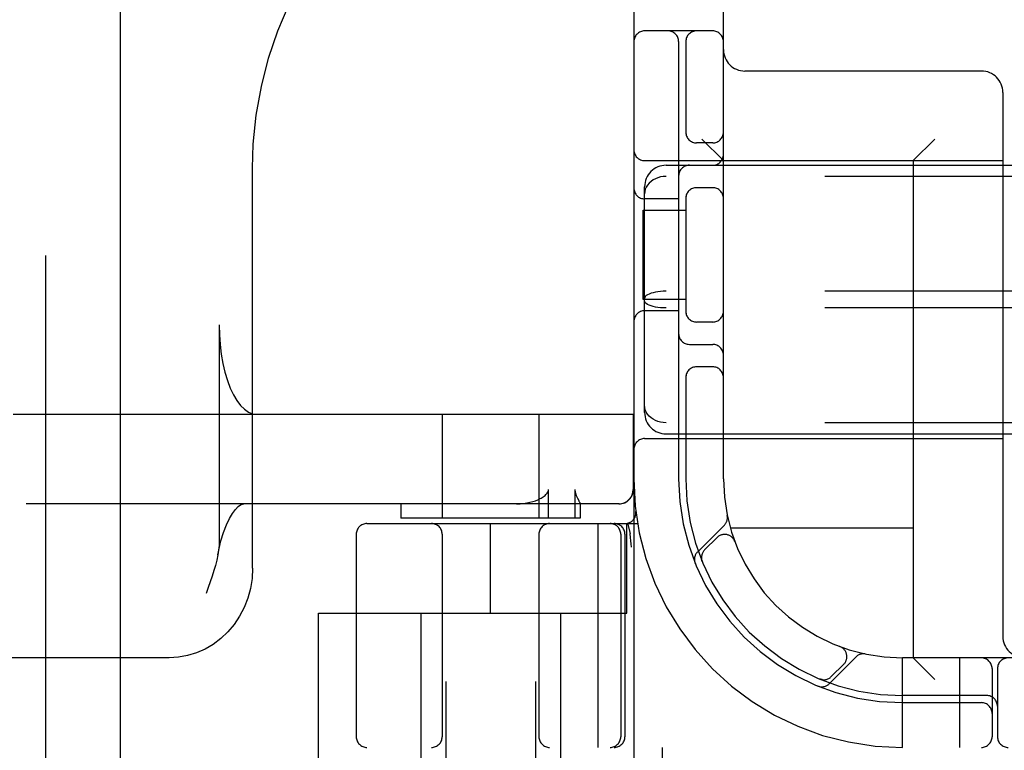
# Model space of a CAD drawing. Header units: inches. Extents: x 0 to 262, y 0 to 169.
# Tile 15 of 83: x 79.17 to 80.55, y 85.44 to 86.46. Entities that reach past the tile are written whole.
import ezdxf

# ---------------------------------------------------------------- set-up
doc = ezdxf.new("R2010")
doc.units = ezdxf.units.IN
doc.header["$LTSCALE"] = 14.384615
doc.header["$MEASUREMENT"] = 0
doc.linetypes.add('HIDDEN', pattern=[0.2, 0.1, -0.1])
doc.layers.add('DEFAULT_2', color=8, linetype='HIDDEN')
doc.layers.add('SECONDARY_LH_DOOR_ASSEMBLY', color=7, linetype='CONTINUOUS')

msp = doc.modelspace()

# ---------------------------------------------------------------- linework, layer by layer
at = {"layer": 'DEFAULT_2', "color": 8, "linetype": 'HIDDEN'}
for p, q in [((80.0314, 89.4489), (80.0314, 84.4489)), ((79.7689, 88.4179), (79.7689, 84.9679)), ((79.8939, 88.4179), (79.8939, 84.9679)), ((80.1564, 85.8239), (80.1564, 88.0739)), ((80.1414, 86.4489), (80.0464, 86.4489)), ((80.0939, 86.4339), (80.0939, 85.8239)), ((80.1039, 86.4339), (80.1039, 86.3047)), ((80.5164, 86.3929), (80.1864, 86.3929)), ((80.5464, 86.3629), (80.5464, 85.6039)), ((80.1414, 86.2926), (80.1189, 86.2926)), ((80.1564, 86.2679), (80.1264, 86.2979)), ((80.4214, 86.2679), (80.4514, 86.2979)), ((80.0464, 86.2679), (80.5464, 86.2679)), ((80.0764, 86.2614), (81.7364, 86.2614)), ((80.4214, 86.2679), (80.4214, 85.5739)), ((79.4992, 85.6989), (79.4992, 86.2575)), ((81.7364, 86.2457), (80.0764, 86.2457)), ((80.0464, 85.9165), (80.0464, 86.2313)), ((80.1039, 86.2181), (80.1039, 86.0547)), ((80.1414, 86.2301), (80.1189, 86.2301)), ((80.0939, 86.2145), (80.0464, 86.2145)), ((80.0443, 86.0739), (80.0443, 86.1989)), ((80.0443, 86.1989), (80.1039, 86.1989)), ((81.7364, 86.0856), (80.0764, 86.0856)), ((80.1039, 86.0739), (80.0443, 86.0739)), ((80.0939, 86.0583), (80.0464, 86.0583)), ((81.7364, 86.0622), (80.0764, 86.0622)), ((80.1414, 86.0426), (80.1189, 86.0426)), ((79.4527, 86.0389), (79.4527, 85.7374)), ((80.1089, 86.0114), (80.1414, 86.0114)), ((80.1414, 85.9801), (80.1189, 85.9801)), ((80.1039, 85.9681), (80.1039, 85.8239)), ((79.165, 85.9139), (80.0308, 85.9139)), ((79.7639, 85.9139), (79.7639, 85.7689)), ((79.8989, 85.9139), (79.8989, 85.7689)), ((80.0304, 85.9139), (80.0304, 85.8089)), ((80.0308, 85.9139), (80.0308, 85.8089)), ((81.7364, 85.902), (80.0764, 85.902)), ((80.0464, 85.8799), (80.5464, 85.8799)), ((80.0764, 85.8864), (81.7364, 85.8864)), ((79.9124, 85.7689), (79.9124, 85.8089)), ((79.949, 85.8089), (79.949, 85.7689)), ((80.0108, 85.7889), (79.1832, 85.7889)), ((79.7064, 85.7889), (79.7064, 85.7689)), ((79.9563, 85.789), (79.9563, 85.7889)), ((79.9564, 85.7891), (79.9564, 85.7689)), ((80.0342, 85.7782), (80.0342, 85.7782)), ((79.9563, 85.7689), (79.7064, 85.7689)), ((79.6589, 85.7614), (80.0366, 85.7614)), ((79.8314, 85.6364), (79.8314, 85.7614)), ((79.9812, 85.7614), (79.9812, 85.4489)), ((80.0214, 85.6364), (80.0214, 85.7614)), ((80.0227, 85.7618), (80.0261, 85.7473)), ((80.1578, 85.7592), (80.1202, 85.7216)), ((80.4214, 85.7549), (80.1661, 85.7549)), ((79.6439, 85.7464), (79.6439, 85.4639)), ((79.7639, 85.7464), (79.7639, 85.4639)), ((79.8989, 85.7464), (79.8989, 85.4639)), ((80.0132, 85.7464), (80.0132, 85.4639)), ((80.0189, 85.7464), (80.0189, 85.4639)), ((80.0262, 85.7468), (80.0261, 85.7473)), ((80.1475, 85.7418), (80.1301, 85.7245)), ((80.172, 85.7368), (80.1719, 85.7371)), ((80.172, 85.7368), (80.1722, 85.7365)), ((80.0282, 85.7285), (80.0277, 85.7329)), ((80.1263, 85.7097), (80.1268, 85.7083)), ((80.1268, 85.7083), (80.1268, 85.7084)), ((80.1268, 85.7083), (80.1268, 85.7083)), ((79.5914, 85.3869), (79.5914, 85.6364)), ((79.5914, 85.6364), (80.0214, 85.6364)), ((79.7339, 85.6364), (79.7339, 85.1939)), ((79.9289, 85.6364), (79.9289, 85.1939)), ((80.3189, 85.5897), (80.3193, 85.5895)), ((80.3195, 85.5895), (80.3192, 85.5896)), ((79.3829, 85.5739), (77.998, 85.5739)), ((80.304, 85.5377), (80.3416, 85.5753)), ((80.4064, 85.4489), (80.4064, 85.5739)), ((81.4064, 85.5739), (80.4064, 85.5739)), ((80.4214, 85.5739), (80.4514, 85.5439)), ((80.4864, 85.4489), (80.4864, 85.5739)), ((80.3069, 85.5477), (80.3243, 85.565)), ((80.5314, 85.5589), (80.5314, 85.4639)), ((80.5389, 85.5589), (80.5389, 85.4639)), ((80.2908, 85.5444), (80.2922, 85.5438)), ((80.5239, 85.5214), (80.4064, 85.5214)), ((80.4064, 85.5114), (80.5164, 85.5114)), ((82.1539, 85.4489), (79.6589, 85.4489)), ((80.0714, 85.3869), (80.0714, 85.4489))]:
    msp.add_line(p, q, dxfattribs=at)
for points in [[(79.4992, 86.2575), (79.5003, 86.2908), (79.5045, 86.3313), (79.5116, 86.3714), (79.5216, 86.4108), (79.5346, 86.4492), (79.5503, 86.4864), (79.5688, 86.5222), (79.5899, 86.5561), (79.6135, 86.5882), (79.6393, 86.618), (79.6673, 86.6455), (79.6972, 86.6703), (79.729, 86.6925), (79.7622, 86.7117), (79.7968, 86.728), (79.8325, 86.7411), (79.869, 86.751), (79.9, 86.7568)], [(80.0764, 86.2457), (80.0725, 86.2456), (80.0688, 86.245), (80.0651, 86.244), (80.0616, 86.2426), (80.0584, 86.2409), (80.0554, 86.2388), (80.0528, 86.2365), (80.0505, 86.2338), (80.0487, 86.2309), (80.0474, 86.2278), (80.0466, 86.2246), (80.0464, 86.2213)], [(80.0764, 86.0856), (80.0725, 86.0855), (80.0688, 86.0853), (80.0651, 86.0848), (80.0616, 86.0843), (80.0584, 86.0835), (80.0554, 86.0827), (80.0528, 86.0817), (80.0505, 86.0806), (80.0487, 86.0794), (80.0474, 86.0782), (80.0466, 86.0769), (80.0464, 86.0756)], [(80.0764, 86.0622), (80.0725, 86.0623), (80.0688, 86.0625), (80.0651, 86.063), (80.0616, 86.0635), (80.0584, 86.0643), (80.0554, 86.0651), (80.0528, 86.0661), (80.0505, 86.0672), (80.0487, 86.0684), (80.0474, 86.0696), (80.0466, 86.0709), (80.0464, 86.0722)], [(79.4527, 86.0389), (79.453, 86.0248), (79.454, 86.0111), (79.4556, 85.9976), (79.4579, 85.9847), (79.4607, 85.9724), (79.4641, 85.961), (79.4681, 85.9505), (79.4725, 85.9412), (79.4773, 85.9331), (79.4824, 85.9263), (79.4879, 85.9209), (79.4935, 85.917), (79.4993, 85.9147), (79.5052, 85.9139)], [(80.0764, 85.902), (80.0725, 85.9022), (80.0688, 85.9028), (80.0651, 85.9038), (80.0616, 85.9052), (80.0584, 85.9069), (80.0554, 85.9089), (80.0528, 85.9113), (80.0505, 85.914), (80.0487, 85.9169), (80.0474, 85.92), (80.0466, 85.9232), (80.0464, 85.9265)], [(79.9005, 85.7961), (79.9021, 85.7969), (79.9036, 85.7978), (79.905, 85.7988), (79.9063, 85.7997), (79.9075, 85.8007), (79.9086, 85.8017), (79.9096, 85.8027), (79.9105, 85.8038), (79.9113, 85.805), (79.9118, 85.8063), (79.9122, 85.8076), (79.9124, 85.8089)], [(79.949, 85.8089), (79.9491, 85.8075), (79.9493, 85.8062), (79.9495, 85.805), (79.9499, 85.8038), (79.9502, 85.8027), (79.9506, 85.8017), (79.951, 85.8007), (79.9514, 85.7997), (79.9519, 85.7988), (79.9523, 85.7978), (79.9528, 85.7969)], [(80.0104, 85.7889), (80.0143, 85.7893), (80.0181, 85.7904), (80.0215, 85.7923), (80.0245, 85.7948), (80.027, 85.7978), (80.0289, 85.8012), (80.03, 85.805), (80.0304, 85.8089)], [(79.8675, 85.7889), (79.8726, 85.7891), (79.8775, 85.7895), (79.882, 85.7901), (79.8862, 85.791), (79.8902, 85.792), (79.8939, 85.7932), (79.8973, 85.7945), (79.9005, 85.7961)], [(79.9528, 85.7969), (79.9544, 85.7936), (79.9548, 85.7928), (79.9552, 85.7921), (79.9555, 85.7914), (79.9558, 85.7908), (79.956, 85.7902), (79.9562, 85.7897), (79.9563, 85.7893), (79.9563, 85.789)], [(79.4507, 85.7175), (79.452, 85.724), (79.4551, 85.7372), (79.4587, 85.749), (79.4627, 85.7595), (79.467, 85.7684), (79.4713, 85.7755), (79.4754, 85.7811), (79.4793, 85.785), (79.4826, 85.7874), (79.4853, 85.7886), (79.4871, 85.7889)], [(79.4527, 85.7374), (79.4524, 85.7309), (79.4518, 85.7242), (79.4507, 85.7175)], [(80.0277, 85.7329), (80.0272, 85.7374), (80.0267, 85.742), (80.0262, 85.7468)], [(79.4507, 85.7175), (79.4492, 85.7103), (79.4474, 85.703), (79.4453, 85.6956), (79.4429, 85.6879), (79.4403, 85.6801), (79.4375, 85.6721), (79.4345, 85.6639)], [(80.1268, 85.7084), (80.1268, 85.7085), (80.1267, 85.7086), (80.1266, 85.7089), (80.1265, 85.7091), (80.1265, 85.7093), (80.1264, 85.7096), (80.1263, 85.7098), (80.1262, 85.7101), (80.1262, 85.7103), (80.1261, 85.7106), (80.1261, 85.7109), (80.126, 85.7111), (80.126, 85.7114), (80.1259, 85.7117), (80.1259, 85.712), (80.1258, 85.7122)], [(79.4992, 85.6989), (79.4985, 85.6848), (79.4962, 85.6708), (79.4926, 85.6573), (79.4875, 85.6442), (79.4811, 85.6319), (79.4735, 85.6205), (79.4648, 85.6101), (79.455, 85.6008), (79.4444, 85.5927), (79.433, 85.5861), (79.421, 85.5808), (79.4086, 85.577), (79.3958, 85.5747), (79.3829, 85.5739)], [(80.2909, 85.5443), (80.2908, 85.5443), (80.2908, 85.5443)], [(80.2946, 85.5434), (80.2944, 85.5434), (80.2941, 85.5435), (80.2937, 85.5435), (80.2934, 85.5436), (80.293, 85.5437), (80.2927, 85.5437), (80.2924, 85.5438), (80.2921, 85.5439), (80.2918, 85.544), (80.2916, 85.5441), (80.2913, 85.5442), (80.2911, 85.5442), (80.291, 85.5443), (80.2909, 85.5443)]]:
    msp.add_lwpolyline(points, dxfattribs=at)
for centre, radius, start, end in [((80.0464, 86.4339), 0.015, 90, 180), ((80.0789, 86.4339), 0.015, 0, 90), ((80.1189, 86.4339), 0.015, 90, 180), ((80.1414, 86.4339), 0.015, 0, 90), ((80.1864, 86.4229), 0.03, 180, 270), ((80.5164, 86.3629), 0.03, 0, 90), ((80.1189, 86.3076), 0.015, 180, 270), ((80.1414, 86.3076), 0.015, 270, 360), ((80.0464, 86.2829), 0.015, 180, 270), ((80.1414, 86.2764), 0.015, 270, 360), ((80.0764, 86.2314), 0.03, 90, 180), ((80.1089, 86.2464), 0.015, 90, 180), ((80.0464, 86.2295), 0.015, 180, 270), ((80.1189, 86.2151), 0.015, 90, 180), ((80.1414, 86.2151), 0.015, 0, 90), ((80.0464, 86.0433), 0.015, 90, 180), ((80.1189, 86.0576), 0.015, 180, 270), ((80.1414, 86.0576), 0.015, 270, 0), ((80.1089, 86.0264), 0.015, 180, 270), ((80.1414, 85.9964), 0.015, 0, 90), ((80.1189, 85.9651), 0.015, 90, 180), ((80.1414, 85.9651), 0.015, 0, 90), ((80.0764, 85.9164), 0.03, 180, 270), ((80.0464, 85.8649), 0.015, 90, 180), ((80.4064, 85.8239), 0.375, 180, 270), ((80.4064, 85.8239), 0.3125, 180, 270), ((80.4064, 85.8239), 0.3025, 180, 270), ((80.4064, 85.8239), 0.25, 180, 270), ((80.0108, 85.8089), 0.02, 270, 360), ((80.0193, 85.7764), 0.015, 270, 6.9957), ((80.1475, 85.7694), 0.0145, 315, 11.8855), ((79.6589, 85.7464), 0.015, 90, 180), ((79.7489, 85.7464), 0.015, 0, 90), ((79.9139, 85.7464), 0.015, 90, 180), ((79.9982, 85.7464), 0.015, 0, 90), ((80.0039, 85.7464), 0.015, 0, 90), ((80.1581, 85.7312), 0.015, 20.4747, 135), ((80.1408, 85.7139), 0.015, 135, 202.5046), ((80.1304, 85.7113), 0.0145, 135, 202.1958), ((80.5764, 85.6039), 0.03, 180, 270), ((80.3137, 85.5756), 0.015, 315, 69.5253), ((80.3519, 85.5651), 0.0145, 78.1145, 135), ((80.5164, 85.5589), 0.015, 0, 90), ((80.5539, 85.5589), 0.015, 90, 180), ((80.2963, 85.5583), 0.015, 247.4954, 315), ((80.2938, 85.548), 0.0145, 247.8042, 315), ((80.5239, 85.5064), 0.015, 0, 90), ((80.5164, 85.4964), 0.015, 0, 90), ((79.6589, 85.4639), 0.015, 180, 270), ((79.7489, 85.4639), 0.015, 270, 360), ((79.9139, 85.4639), 0.015, 180, 270), ((79.9982, 85.4639), 0.015, 270, 360), ((80.0039, 85.4639), 0.015, 270, 360), ((80.5164, 85.4639), 0.015, 270, 360), ((80.5539, 85.4639), 0.015, 180, 270)]:
    msp.add_arc(centre, radius, start, end, dxfattribs=at)
at = {"layer": 'SECONDARY_LH_DOOR_ASSEMBLY', "color": 8, "linetype": 'HIDDEN'}
msp.add_line((79.2109, 55.9279), (79.2109, 118.2199), dxfattribs=at)
at = {"layer": 'SECONDARY_LH_DOOR_ASSEMBLY', "color": 3, "linetype": 'Continuous'}
msp.add_line((79.3149, 55.9279), (79.3149, 118.2199), dxfattribs=at)

doc.saveas('drawing.dxf')
